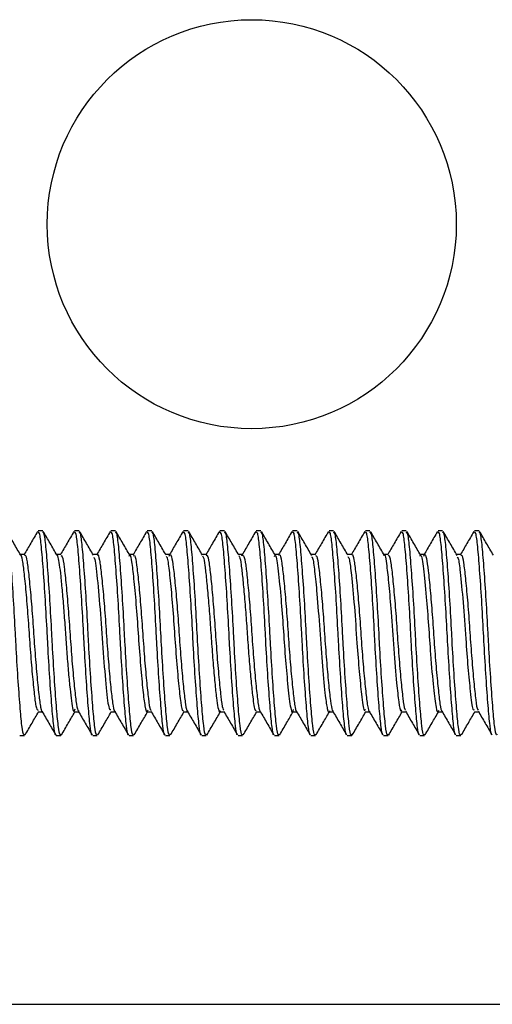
# Model space of a CAD drawing. Header units: inches. Extents: x 0.2 to 10.8, y 0.2 to 8.2.
# Tile 13 of 58: x 3.0119 to 3.042, y 6.682 to 6.7446. Entities that reach past the tile are written whole.
import ezdxf

# ---------------------------------------------------------------- set-up
doc = ezdxf.new("R2010")
doc.units = ezdxf.units.IN
doc.header["$MEASUREMENT"] = 0

msp = doc.modelspace()

# ---------------------------------------------------------------- linework, layer by layer
for p, q in [((3.013354, 6.712087), (3.013065, 6.712087)), ((3.015669, 6.712087), (3.015379, 6.712087)), ((3.017984, 6.712087), (3.017694, 6.712087)), ((3.020298, 6.712087), (3.020009, 6.712087)), ((3.022613, 6.712087), (3.022324, 6.712087)), ((3.024928, 6.712087), (3.024639, 6.712087)), ((3.027243, 6.712087), (3.026954, 6.712087)), ((3.029558, 6.712087), (3.029268, 6.712087)), ((3.031873, 6.712087), (3.031583, 6.712087)), ((3.034187, 6.712087), (3.033898, 6.712087)), ((3.036502, 6.712087), (3.036213, 6.712087)), ((3.038817, 6.712087), (3.038528, 6.712087)), ((3.041132, 6.712087), (3.040842, 6.712087)), ((3.012197, 6.710584), (3.011933, 6.710584)), ((3.014512, 6.710584), (3.014248, 6.710584)), ((3.016826, 6.710584), (3.016563, 6.710584)), ((3.019141, 6.710584), (3.018877, 6.710584)), ((3.021456, 6.710584), (3.021192, 6.710584)), ((3.023771, 6.710584), (3.023507, 6.710584)), ((3.026085, 6.710584), (3.025822, 6.710584)), ((3.02604, 6.710508), (3.026062, 6.710574)), ((3.028401, 6.710584), (3.028137, 6.710584)), ((3.030716, 6.710584), (3.030451, 6.710584)), ((3.03303, 6.710584), (3.032766, 6.710584)), ((3.035345, 6.710584), (3.035081, 6.710584)), ((3.03766, 6.710584), (3.037396, 6.710584)), ((3.039974, 6.710584), (3.039711, 6.710584)), ((3.013065, 6.70057), (3.013329, 6.70057)), ((3.01538, 6.70057), (3.015644, 6.70057)), ((3.017694, 6.70057), (3.017959, 6.70057)), ((3.020009, 6.70057), (3.020273, 6.70057)), ((3.022324, 6.70057), (3.022588, 6.70057)), ((3.024639, 6.70057), (3.024903, 6.70057)), ((3.026954, 6.70057), (3.027218, 6.70057)), ((3.029269, 6.70057), (3.029533, 6.70057)), ((3.031583, 6.70057), (3.031847, 6.70057)), ((3.033898, 6.70057), (3.034162, 6.70057)), ((3.036213, 6.70057), (3.036477, 6.70057)), ((3.038528, 6.70057), (3.038792, 6.70057)), ((3.040842, 6.70057), (3.041107, 6.70057)), ((3.011907, 6.699066), (3.012197, 6.699066)), ((3.014222, 6.699066), (3.014511, 6.699066)), ((3.016537, 6.699066), (3.016826, 6.699066)), ((3.018852, 6.699066), (3.019141, 6.699066)), ((3.021167, 6.699066), (3.021456, 6.699066)), ((3.023481, 6.699066), (3.023771, 6.699066)), ((3.025796, 6.699066), (3.026085, 6.699066)), ((3.028111, 6.699066), (3.0284, 6.699066)), ((3.030426, 6.699066), (3.030715, 6.699066)), ((3.032741, 6.699066), (3.03303, 6.699066)), ((3.035055, 6.699066), (3.035345, 6.699066)), ((3.03737, 6.699066), (3.03766, 6.699066)), ((3.039685, 6.699066), (3.039974, 6.699066)), ((2.979581, 6.681952), (3.073748, 6.681952))]:
    msp.add_line(p, q)
msp.add_circle((3.026664, 6.731619), 0.013021)
for points, knots in [([(3.012197, 6.699147), (3.012183, 6.699125), (3.012125, 6.699032), (3.012028, 6.699625), (3.011914, 6.700874), (3.011781, 6.702703), (3.011681, 6.704369), (3.011594, 6.706047), (3.011501, 6.707734), (3.011369, 6.709682), (3.011246, 6.711157), (3.011143, 6.712003), (3.011069, 6.712006), (3.011039, 6.712006)], [0, 0, 0, 0, 0.034586, 0.142153, 0.249681, 0.357186, 0.46475, 0.49998, 0.604499, 0.711996, 0.819565, 0.927082, 1, 1, 1, 1]), ([(3.011959, 6.710539), (3.011812, 6.710791), (3.011519, 6.711294), (3.011227, 6.711798), (3.01108, 6.712051)], [0, 0, 0, 0, 0.499741, 1, 1, 1, 1]), ([(3.01303, 6.71206), (3.012883, 6.711808), (3.012598, 6.711316), (3.012311, 6.710824), (3.012172, 6.710584)], [0, 0, 0, 0, 0.512377, 1, 1, 1, 1]), ([(3.014187, 6.699112), (3.014185, 6.699109), (3.014139, 6.699058), (3.014054, 6.699645), (3.01394, 6.700868), (3.013807, 6.702704), (3.013707, 6.704368), (3.013619, 6.706047), (3.013526, 6.707734), (3.013394, 6.709682), (3.013271, 6.711157), (3.013168, 6.712003), (3.013094, 6.712006), (3.013065, 6.712006)], [0, 0, 0, 0, 0.00565, 0.116441, 0.227191, 0.337919, 0.448707, 0.484993, 0.592644, 0.703363, 0.814157, 0.924896, 1, 1, 1, 1]), ([(3.014511, 6.699147), (3.014497, 6.699125), (3.01444, 6.699032), (3.014343, 6.699625), (3.014229, 6.700874), (3.014096, 6.702703), (3.013996, 6.704369), (3.013909, 6.706047), (3.013816, 6.707734), (3.013684, 6.709682), (3.013561, 6.711157), (3.013457, 6.712003), (3.013384, 6.712006), (3.013354, 6.712006)], [0, 0, 0, 0, 0.034586, 0.142153, 0.249681, 0.357186, 0.46475, 0.49998, 0.604499, 0.711996, 0.819565, 0.927082, 1, 1, 1, 1]), ([(3.014269, 6.710548), (3.014122, 6.710799), (3.013829, 6.711303), (3.013536, 6.711807), (3.01339, 6.71206)], [0, 0, 0, 0, 0.499721, 1, 1, 1, 1]), ([(3.015344, 6.71206), (3.015198, 6.711808), (3.014912, 6.711315), (3.014626, 6.710824), (3.014486, 6.710584)], [0, 0, 0, 0, 0.512438, 1, 1, 1, 1]), ([(3.016501, 6.699111), (3.016499, 6.699109), (3.016454, 6.699058), (3.016369, 6.699645), (3.016255, 6.700868), (3.016122, 6.702704), (3.016022, 6.704368), (3.015934, 6.706047), (3.015841, 6.707734), (3.015709, 6.709682), (3.015586, 6.711157), (3.015483, 6.712003), (3.015409, 6.712006), (3.015379, 6.712006)], [0, 0, 0, 0, 0.0053564, 0.11618, 0.2269633, 0.3377238, 0.4485442, 0.4848412, 0.5925239, 0.703276, 0.8141017, 0.9248742, 1, 1, 1, 1]), ([(3.016826, 6.699147), (3.016812, 6.699125), (3.016755, 6.699032), (3.016658, 6.699625), (3.016544, 6.700874), (3.016411, 6.702703), (3.016311, 6.704369), (3.016224, 6.706047), (3.016131, 6.707734), (3.015998, 6.709682), (3.015875, 6.711157), (3.015772, 6.712003), (3.015699, 6.712006), (3.015669, 6.712006)], [0, 0, 0, 0, 0.034586, 0.142153, 0.249681, 0.357186, 0.46475, 0.49998, 0.604499, 0.711996, 0.819565, 0.927082, 1, 1, 1, 1]), ([(3.016586, 6.710544), (3.016439, 6.710796), (3.016145, 6.711301), (3.015852, 6.711806), (3.015705, 6.712058)], [0, 0, 0, 0, 0.499637, 1, 1, 1, 1]), ([(3.017659, 6.712059), (3.017512, 6.711807), (3.017227, 6.711315), (3.016941, 6.710823), (3.016801, 6.710584)], [0, 0, 0, 0, 0.512554, 1, 1, 1, 1]), ([(3.018816, 6.699111), (3.018814, 6.699109), (3.018769, 6.699058), (3.018683, 6.699646), (3.018569, 6.700868), (3.018436, 6.702704), (3.018336, 6.704368), (3.018249, 6.706047), (3.018156, 6.707734), (3.018024, 6.709682), (3.017901, 6.711157), (3.017798, 6.712003), (3.017724, 6.712006), (3.017694, 6.712006)], [0, 0, 0, 0, 0.004983, 0.115848, 0.226673, 0.337475, 0.448337, 0.484648, 0.592371, 0.703165, 0.814032, 0.924846, 1, 1, 1, 1]), ([(3.019141, 6.699147), (3.019127, 6.699125), (3.01907, 6.699032), (3.018973, 6.699625), (3.018859, 6.700874), (3.018726, 6.702703), (3.018626, 6.704369), (3.018538, 6.706047), (3.018445, 6.707734), (3.018313, 6.709682), (3.01819, 6.711157), (3.018087, 6.712003), (3.018013, 6.712006), (3.017984, 6.712006)], [0, 0, 0, 0, 0.034586, 0.142153, 0.249681, 0.357186, 0.46475, 0.49998, 0.604499, 0.711996, 0.819565, 0.927082, 1, 1, 1, 1]), ([(3.018906, 6.710535), (3.018759, 6.710787), (3.018465, 6.711292), (3.018172, 6.711797), (3.018025, 6.71205)], [0, 0, 0, 0, 0.49963, 1, 1, 1, 1]), ([(3.019973, 6.712058), (3.019827, 6.711806), (3.019541, 6.711315), (3.019255, 6.710823), (3.019116, 6.710584)], [0, 0, 0, 0, 0.512725, 1, 1, 1, 1]), ([(3.02113, 6.69911), (3.021128, 6.699108), (3.021083, 6.699058), (3.020998, 6.699646), (3.020884, 6.700868), (3.020751, 6.702704), (3.020651, 6.704368), (3.020564, 6.706047), (3.020471, 6.707734), (3.020339, 6.709682), (3.020216, 6.711157), (3.020112, 6.712003), (3.020039, 6.712006), (3.020009, 6.712006)], [0, 0, 0, 0, 0.00453, 0.115446, 0.226321, 0.337174, 0.448086, 0.484413, 0.592186, 0.70303, 0.813947, 0.924812, 1, 1, 1, 1]), ([(3.021456, 6.699147), (3.021442, 6.699125), (3.021385, 6.699032), (3.021287, 6.699625), (3.021174, 6.700874), (3.021041, 6.702703), (3.020941, 6.704369), (3.020853, 6.706047), (3.02076, 6.707734), (3.020628, 6.709682), (3.020505, 6.711157), (3.020402, 6.712003), (3.020328, 6.712006), (3.020298, 6.712006)], [0, 0, 0, 0, 0.034586, 0.142153, 0.249681, 0.357186, 0.46475, 0.49998, 0.604499, 0.711996, 0.819565, 0.927082, 1, 1, 1, 1]), ([(3.021219, 6.710538), (3.021073, 6.710789), (3.020779, 6.711293), (3.020487, 6.711797), (3.02034, 6.712049)], [0, 0, 0, 0, 0.499724, 1, 1, 1, 1]), ([(3.022287, 6.712057), (3.022141, 6.711805), (3.021856, 6.711314), (3.02157, 6.710823), (3.021431, 6.710584)], [0, 0, 0, 0, 0.512953, 1, 1, 1, 1]), ([(3.023444, 6.69911), (3.023443, 6.699108), (3.023398, 6.699059), (3.023313, 6.699646), (3.023199, 6.700868), (3.023066, 6.702704), (3.022966, 6.704368), (3.022879, 6.706047), (3.022786, 6.707734), (3.022653, 6.709682), (3.02253, 6.711157), (3.022427, 6.712003), (3.022354, 6.712006), (3.022324, 6.712006)], [0, 0, 0, 0, 0.004, 0.114975, 0.225909, 0.336821, 0.447792, 0.484139, 0.591968, 0.702871, 0.813848, 0.924772, 1, 1, 1, 1]), ([(3.023771, 6.699147), (3.023757, 6.699125), (3.0237, 6.699032), (3.023602, 6.699625), (3.023488, 6.700874), (3.023355, 6.702703), (3.023255, 6.704369), (3.023168, 6.706047), (3.023075, 6.707734), (3.022943, 6.709682), (3.02282, 6.711157), (3.022717, 6.712003), (3.022643, 6.712006), (3.022613, 6.712006)], [0, 0, 0, 0, 0.034586, 0.142153, 0.249681, 0.357186, 0.46475, 0.49998, 0.604499, 0.711996, 0.819565, 0.927082, 1, 1, 1, 1]), ([(3.023528, 6.710547), (3.023382, 6.710798), (3.023089, 6.711302), (3.022796, 6.711806), (3.02265, 6.712058)], [0, 0, 0, 0, 0.499738, 1, 1, 1, 1]), ([(3.024601, 6.712056), (3.024455, 6.711804), (3.02417, 6.711313), (3.023885, 6.710823), (3.023746, 6.710584)], [0, 0, 0, 0, 0.513238, 1, 1, 1, 1]), ([(3.025758, 6.699109), (3.025757, 6.699108), (3.025713, 6.699059), (3.025628, 6.699647), (3.025514, 6.700868), (3.025381, 6.702704), (3.025281, 6.704368), (3.025193, 6.706047), (3.0251, 6.707734), (3.024968, 6.709682), (3.024845, 6.711157), (3.024742, 6.712003), (3.024668, 6.712006), (3.024639, 6.712006)], [0, 0, 0, 0, 0.0033939, 0.1144362, 0.225438, 0.3364171, 0.4474561, 0.4838248, 0.5917199, 0.7026905, 0.8137349, 0.924726, 1, 1, 1, 1]), ([(3.026085, 6.699147), (3.026072, 6.699125), (3.026014, 6.699032), (3.025917, 6.699625), (3.025803, 6.700874), (3.02567, 6.702703), (3.02557, 6.704369), (3.025483, 6.706047), (3.02539, 6.707734), (3.025258, 6.709682), (3.025135, 6.711157), (3.025031, 6.712003), (3.024958, 6.712006), (3.024928, 6.712006)], [0, 0, 0, 0, 0.034586, 0.142153, 0.249681, 0.357186, 0.46475, 0.49998, 0.604499, 0.711996, 0.819565, 0.927082, 1, 1, 1, 1]), ([(3.025844, 6.710546), (3.025697, 6.710798), (3.025404, 6.711302), (3.025111, 6.711807), (3.024964, 6.712059)], [0, 0, 0, 0, 0.4996539, 1, 1, 1, 1]), ([(3.026915, 6.712055), (3.026769, 6.711803), (3.026484, 6.711312), (3.026199, 6.710822), (3.02606, 6.710584)], [0, 0, 0, 0, 0.513581, 1, 1, 1, 1]), ([(3.028072, 6.699108), (3.028071, 6.699107), (3.028027, 6.69906), (3.027943, 6.699647), (3.027829, 6.700868), (3.027696, 6.702704), (3.027596, 6.704368), (3.027508, 6.706047), (3.027415, 6.707734), (3.027283, 6.709682), (3.02716, 6.711157), (3.027057, 6.712003), (3.026983, 6.712006), (3.026954, 6.712006)], [0, 0, 0, 0, 0.002743, 0.113857, 0.224932, 0.335983, 0.447095, 0.483487, 0.591453, 0.702496, 0.813613, 0.924677, 1, 1, 1, 1]), ([(3.0284, 6.699147), (3.028386, 6.699125), (3.028329, 6.699032), (3.028232, 6.699625), (3.028118, 6.700874), (3.027985, 6.702703), (3.027885, 6.704369), (3.027798, 6.706047), (3.027705, 6.707734), (3.027572, 6.709682), (3.027449, 6.711157), (3.027346, 6.712003), (3.027273, 6.712006), (3.027243, 6.712006)], [0, 0, 0, 0, 0.034586, 0.142153, 0.249681, 0.357186, 0.46475, 0.49998, 0.604499, 0.711996, 0.819565, 0.927082, 1, 1, 1, 1]), ([(3.028164, 6.710537), (3.028017, 6.710789), (3.027723, 6.711294), (3.02743, 6.711799), (3.027284, 6.712052)], [0, 0, 0, 0, 0.4996192, 1, 1, 1, 1]), ([(3.02923, 6.712054), (3.029083, 6.711802), (3.028799, 6.711312), (3.028514, 6.710822), (3.028375, 6.710584)], [0, 0, 0, 0, 0.513986, 1, 1, 1, 1]), ([(3.030387, 6.699108), (3.030386, 6.699107), (3.030342, 6.69906), (3.030257, 6.699648), (3.030143, 6.700868), (3.030011, 6.702705), (3.02991, 6.704368), (3.029823, 6.706047), (3.02973, 6.707734), (3.029598, 6.709682), (3.029475, 6.711157), (3.029372, 6.712003), (3.029298, 6.712006), (3.029268, 6.712006)], [0, 0, 0, 0, 0.00214, 0.113322, 0.224463, 0.335582, 0.446761, 0.483175, 0.591206, 0.702316, 0.813501, 0.924631, 1, 1, 1, 1]), ([(3.030715, 6.699147), (3.030701, 6.699125), (3.030644, 6.699032), (3.030547, 6.699625), (3.030433, 6.700874), (3.0303, 6.702703), (3.0302, 6.704369), (3.030112, 6.706047), (3.030019, 6.707734), (3.029887, 6.709682), (3.029764, 6.711157), (3.029661, 6.712003), (3.029587, 6.712006), (3.029558, 6.712006)], [0, 0, 0, 0, 0.034586, 0.142153, 0.249681, 0.357186, 0.46475, 0.49998, 0.604499, 0.711996, 0.819565, 0.927082, 1, 1, 1, 1]), ([(3.030479, 6.710536), (3.030333, 6.710788), (3.030039, 6.711291), (3.029747, 6.711796), (3.0296, 6.712048)], [0, 0, 0, 0, 0.499703, 1, 1, 1, 1]), ([(3.031544, 6.712053), (3.031397, 6.711801), (3.031113, 6.711311), (3.030828, 6.710821), (3.03069, 6.710584)], [0, 0, 0, 0, 0.514449, 1, 1, 1, 1]), ([(3.032701, 6.699107), (3.0327, 6.699106), (3.032656, 6.69906), (3.032572, 6.699649), (3.032458, 6.700868), (3.032325, 6.702705), (3.032225, 6.704368), (3.032138, 6.706047), (3.032045, 6.707734), (3.031913, 6.709682), (3.03179, 6.711157), (3.031687, 6.712003), (3.031613, 6.712006), (3.031583, 6.712006)], [0, 0, 0, 0, 0.001595, 0.112838, 0.22404, 0.33522, 0.446459, 0.482893, 0.590983, 0.702154, 0.813399, 0.92459, 1, 1, 1, 1]), ([(3.03303, 6.699147), (3.033016, 6.699125), (3.032959, 6.699032), (3.032862, 6.699625), (3.032748, 6.700874), (3.032615, 6.702703), (3.032515, 6.704369), (3.032427, 6.706047), (3.032334, 6.707734), (3.032202, 6.709682), (3.032079, 6.711157), (3.031976, 6.712003), (3.031902, 6.712006), (3.031873, 6.712006)], [0, 0, 0, 0, 0.034586, 0.142153, 0.249681, 0.357186, 0.46475, 0.49998, 0.604499, 0.711996, 0.819565, 0.927082, 1, 1, 1, 1]), ([(3.032789, 6.710545), (3.032642, 6.710797), (3.032349, 6.7113), (3.032057, 6.711804), (3.03191, 6.712056)], [0, 0, 0, 0, 0.499753, 1, 1, 1, 1]), ([(3.033858, 6.712052), (3.033712, 6.711799), (3.033427, 6.71131), (3.033143, 6.710821), (3.033005, 6.710584)], [0, 0, 0, 0, 0.514899, 1, 1, 1, 1]), ([(3.035015, 6.699106), (3.035015, 6.699106), (3.034971, 6.699061), (3.034887, 6.699649), (3.034773, 6.700867), (3.03464, 6.702705), (3.03454, 6.704368), (3.034453, 6.706047), (3.03436, 6.707734), (3.034228, 6.709682), (3.034105, 6.711157), (3.034001, 6.712003), (3.033928, 6.712006), (3.033898, 6.712006)], [0, 0, 0, 0, 0.0011121, 0.1124087, 0.2236646, 0.3348978, 0.4461911, 0.482643, 0.5907851, 0.7020098, 0.8133084, 0.9245536, 1, 1, 1, 1]), ([(3.035345, 6.699147), (3.035331, 6.699125), (3.035274, 6.699032), (3.035176, 6.699625), (3.035063, 6.700874), (3.034929, 6.702703), (3.034829, 6.704369), (3.034742, 6.706047), (3.034649, 6.707734), (3.034517, 6.709682), (3.034394, 6.711157), (3.034291, 6.712003), (3.034217, 6.712006), (3.034187, 6.712006)], [0, 0, 0, 0, 0.034586, 0.142153, 0.249681, 0.357186, 0.46475, 0.49998, 0.604499, 0.711996, 0.819565, 0.927082, 1, 1, 1, 1]), ([(3.035102, 6.710547), (3.034956, 6.710799), (3.034662, 6.711303), (3.034369, 6.711808), (3.034223, 6.71206)], [0, 0, 0, 0, 0.499673, 1, 1, 1, 1]), ([(3.036172, 6.712051), (3.036026, 6.711798), (3.035742, 6.711309), (3.035457, 6.710821), (3.03532, 6.710584)], [0, 0, 0, 0, 0.515317, 1, 1, 1, 1]), ([(3.037329, 6.699106), (3.037329, 6.699106), (3.037286, 6.699061), (3.037202, 6.699649), (3.037088, 6.700867), (3.036955, 6.702705), (3.036855, 6.704368), (3.036768, 6.706047), (3.036675, 6.707734), (3.036542, 6.709682), (3.036419, 6.711157), (3.036316, 6.712003), (3.036243, 6.712006), (3.036213, 6.712006)], [0, 0, 0, 0, 0.000692, 0.112036, 0.223338, 0.334618, 0.445958, 0.482426, 0.590613, 0.701885, 0.81323, 0.924522, 1, 1, 1, 1]), ([(3.03766, 6.699147), (3.037646, 6.699125), (3.037588, 6.699032), (3.037491, 6.699625), (3.037377, 6.700874), (3.037244, 6.702703), (3.037144, 6.704369), (3.037057, 6.706047), (3.036964, 6.707734), (3.036832, 6.709682), (3.036709, 6.711157), (3.036606, 6.712003), (3.036532, 6.712006), (3.036502, 6.712006)], [0, 0, 0, 0, 0.034586, 0.142153, 0.249681, 0.357186, 0.46475, 0.49998, 0.604499, 0.711996, 0.819565, 0.927082, 1, 1, 1, 1]), ([(3.037422, 6.710539), (3.037275, 6.710791), (3.036982, 6.711296), (3.036688, 6.711801), (3.036542, 6.712054)], [0, 0, 0, 0, 0.499616, 1, 1, 1, 1]), ([(3.038487, 6.71205), (3.03834, 6.711798), (3.038056, 6.711309), (3.037772, 6.71082), (3.037634, 6.710584)], [0, 0, 0, 0, 0.515697, 1, 1, 1, 1]), ([(3.039644, 6.699105), (3.039644, 6.699105), (3.0396, 6.699061), (3.039517, 6.69965), (3.039403, 6.700867), (3.03927, 6.702705), (3.03917, 6.704368), (3.039082, 6.706047), (3.038989, 6.707734), (3.038857, 6.709682), (3.038734, 6.711157), (3.038631, 6.712003), (3.038557, 6.712006), (3.038528, 6.712006)], [0, 0, 0, 0, 0.0003379, 0.1117207, 0.2230629, 0.3343823, 0.4457618, 0.482242, 0.590468, 0.7017789, 0.8131637, 0.9244951, 1, 1, 1, 1]), ([(3.039974, 6.699147), (3.03996, 6.699125), (3.039903, 6.699032), (3.039806, 6.699625), (3.039692, 6.700874), (3.039559, 6.702703), (3.039459, 6.704369), (3.039372, 6.706047), (3.039279, 6.707734), (3.039146, 6.709682), (3.039024, 6.711157), (3.03892, 6.712003), (3.038847, 6.712006), (3.038817, 6.712006)], [0, 0, 0, 0, 0.034586, 0.142153, 0.249681, 0.357186, 0.46475, 0.49998, 0.604499, 0.711996, 0.819565, 0.927082, 1, 1, 1, 1]), ([(3.039739, 6.710535), (3.039593, 6.710786), (3.039299, 6.71129), (3.039006, 6.711795), (3.03886, 6.712048)], [0, 0, 0, 0, 0.499678, 1, 1, 1, 1]), ([(3.040801, 6.712049), (3.040655, 6.711797), (3.040371, 6.711308), (3.040087, 6.71082), (3.039949, 6.710584)], [0, 0, 0, 0, 0.516038, 1, 1, 1, 1]), ([(3.041958, 6.699105), (3.041958, 6.699105), (3.041915, 6.699061), (3.041832, 6.69965), (3.041718, 6.700867), (3.041585, 6.702705), (3.041484, 6.704368), (3.041397, 6.706047), (3.041304, 6.707734), (3.041172, 6.709682), (3.041049, 6.711157), (3.040946, 6.712003), (3.040872, 6.712006), (3.040842, 6.712006)], [0, 0, 0, 0, 0.000051, 0.111466, 0.22284, 0.334191, 0.445603, 0.482093, 0.59035, 0.701693, 0.81311, 0.924473, 1, 1, 1, 1]), ([(3.042289, 6.699147), (3.042275, 6.699125), (3.042218, 6.699032), (3.042121, 6.699625), (3.042007, 6.700874), (3.041874, 6.702703), (3.041774, 6.704369), (3.041687, 6.706047), (3.041594, 6.707734), (3.041461, 6.709682), (3.041338, 6.711157), (3.041235, 6.712003), (3.041162, 6.712006), (3.041132, 6.712006)], [0, 0, 0, 0, 0.0345865, 0.1421533, 0.2496809, 0.3571865, 0.4647501, 0.4999805, 0.6044986, 0.711996, 0.8195648, 0.9270819, 1, 1, 1, 1]), ([(3.042049, 6.710543), (3.041903, 6.710795), (3.04161, 6.711298), (3.041317, 6.711802), (3.041171, 6.712054)], [0, 0, 0, 0, 0.499762, 1, 1, 1, 1]), ([(3.011908, 6.710547), (3.011914, 6.710559), (3.011964, 6.71065), (3.012056, 6.710268), (3.012167, 6.709409), (3.012299, 6.708063), (3.012429, 6.706448), (3.012541, 6.704737), (3.012671, 6.703112), (3.012803, 6.701789), (3.01292, 6.700761), (3.013015, 6.70071), (3.013066, 6.700683)], [0, 0, 0, 0, 0.0159574, 0.1243382, 0.2290334, 0.3380731, 0.446842, 0.5514807, 0.6601858, 0.7692776, 0.8739971, 1, 1, 1, 1]), ([(3.012197, 6.710527), (3.012209, 6.710543), (3.012264, 6.710621), (3.012361, 6.710186), (3.012474, 6.709249), (3.012607, 6.707854), (3.012735, 6.706213), (3.012847, 6.704494), (3.01298, 6.702905), (3.01311, 6.7016), (3.013221, 6.700813), (3.013311, 6.700478), (3.013354, 6.700573), (3.013354, 6.700574)], [0, 0, 0, 0, 0.029913, 0.137586, 0.245204, 0.352776, 0.460444, 0.568076, 0.675648, 0.783307, 0.890952, 0.998524, 1, 1, 1, 1]), ([(3.014223, 6.710578), (3.014224, 6.71058), (3.014258, 6.710635), (3.014325, 6.710439), (3.014413, 6.709984), (3.0145, 6.709219), (3.014598, 6.708221), (3.014697, 6.707045), (3.014788, 6.705792), (3.014872, 6.704528), (3.01497, 6.703319), (3.01507, 6.702242), (3.015191, 6.701146), (3.015306, 6.700414), (3.015396, 6.700682), (3.015423, 6.700762)], [0, 0, 0, 0, 0.002657, 0.0818, 0.158298, 0.234552, 0.313598, 0.392911, 0.469909, 0.545739, 0.624544, 0.703977, 0.781435, 0.9343, 1, 1, 1, 1]), ([(3.014512, 6.710524), (3.014542, 6.71052), (3.014617, 6.710512), (3.014721, 6.709846), (3.014844, 6.708699), (3.014979, 6.707179), (3.015096, 6.70548), (3.015217, 6.703794), (3.015352, 6.702304), (3.015472, 6.701209), (3.015574, 6.70061), (3.015643, 6.700631), (3.015669, 6.700639)], [0, 0, 0, 0, 0.075208, 0.182963, 0.290615, 0.398285, 0.506042, 0.613692, 0.721343, 0.829101, 0.936754, 1, 1, 1, 1]), ([(3.016585, 6.710392), (3.016609, 6.710394), (3.016697, 6.710401), (3.016827, 6.709109), (3.017033, 6.7069), (3.0172, 6.704242), (3.017406, 6.702015), (3.017551, 6.70067), (3.017655, 6.700712), (3.017695, 6.700728)], [0, 0, 0, 0, 0.061551, 0.226454, 0.397266, 0.562109, 0.732926, 0.897819, 1, 1, 1, 1]), ([(3.016826, 6.710552), (3.016832, 6.710563), (3.01688, 6.710654), (3.016973, 6.710281), (3.017084, 6.709429), (3.017216, 6.708085), (3.017347, 6.706472), (3.017459, 6.704752), (3.017589, 6.703131), (3.017721, 6.701773), (3.017833, 6.700897), (3.017926, 6.700509), (3.017976, 6.700596), (3.017983, 6.700609)], [0, 0, 0, 0, 0.013614, 0.121318, 0.228999, 0.336611, 0.444306, 0.551998, 0.659611, 0.767294, 0.874997, 0.98261, 1, 1, 1, 1]), ([(3.018853, 6.710482), (3.018866, 6.710514), (3.018926, 6.710671), (3.019031, 6.71008), (3.019161, 6.708945), (3.019314, 6.707256), (3.019445, 6.705342), (3.019584, 6.703459), (3.019735, 6.701873), (3.019861, 6.700855), (3.019977, 6.700446), (3.020043, 6.700647), (3.020061, 6.700701)], [0, 0, 0, 0, 0.030314, 0.146044, 0.260172, 0.378374, 0.492498, 0.608232, 0.726178, 0.839382, 0.956426, 1, 1, 1, 1]), ([(3.019141, 6.710513), (3.019165, 6.710524), (3.019233, 6.710555), (3.019334, 6.70998), (3.019453, 6.708904), (3.019588, 6.707426), (3.01971, 6.705744), (3.019827, 6.704043), (3.019961, 6.702509), (3.020086, 6.701356), (3.020176, 6.700714), (3.020236, 6.700682), (3.020253, 6.700673)], [0, 0, 0, 0, 0.061429, 0.173406, 0.285266, 0.39712, 0.509096, 0.620976, 0.732838, 0.844812, 0.956709, 1, 1, 1, 1]), ([(3.021218, 6.710453), (3.021236, 6.710445), (3.021302, 6.710415), (3.021399, 6.709632), (3.021545, 6.708233), (3.021692, 6.706405), (3.021818, 6.704473), (3.021968, 6.702688), (3.022109, 6.70135), (3.022219, 6.700614), (3.022296, 6.700649), (3.022325, 6.700662)], [0, 0, 0, 0, 0.0463, 0.169714, 0.297065, 0.424879, 0.5481, 0.676427, 0.802951, 0.926923, 1, 1, 1, 1]), ([(3.021411, 6.710488), (3.021425, 6.710526), (3.021481, 6.710685), (3.021584, 6.710382), (3.021696, 6.709594), (3.021825, 6.708311), (3.021958, 6.706729), (3.02207, 6.705012), (3.022198, 6.703364), (3.022332, 6.701955), (3.022445, 6.700996), (3.022543, 6.700542), (3.0226, 6.700614), (3.022614, 6.700632)], [0, 0, 0, 0, 0.0331707, 0.136951, 0.2407412, 0.344449, 0.4482176, 0.5520163, 0.6557254, 0.7594806, 0.8632857, 0.9669961, 1, 1, 1, 1]), ([(3.023527, 6.710496), (3.023544, 6.710481), (3.023598, 6.710432), (3.023678, 6.709927), (3.023778, 6.709048), (3.02389, 6.707855), (3.024, 6.706488), (3.024094, 6.705057), (3.0242, 6.703661), (3.024312, 6.70241), (3.024417, 6.701423), (3.024512, 6.700787), (3.024606, 6.700508), (3.024663, 6.700617), (3.024684, 6.700656)], [0, 0, 0, 0, 0.043367, 0.132448, 0.221915, 0.314397, 0.406097, 0.494237, 0.585064, 0.677718, 0.768362, 0.856579, 0.948405, 1, 1, 1, 1]), ([(3.023771, 6.710515), (3.023788, 6.710533), (3.023849, 6.710594), (3.023948, 6.710101), (3.024063, 6.709101), (3.024197, 6.707669), (3.024323, 6.706007), (3.024437, 6.704296), (3.02457, 6.702724), (3.024698, 6.701502), (3.024792, 6.700773), (3.024859, 6.700702), (3.024882, 6.700677)], [0, 0, 0, 0, 0.044398, 0.156428, 0.268373, 0.380292, 0.492317, 0.60428, 0.716199, 0.828219, 0.940197, 1, 1, 1, 1]), ([(3.025843, 6.710497), (3.025857, 6.710487), (3.025908, 6.710451), (3.025987, 6.709973), (3.026086, 6.709117), (3.026197, 6.707941), (3.026308, 6.706582), (3.026402, 6.705151), (3.026507, 6.703751), (3.02662, 6.702479), (3.026743, 6.701336), (3.026845, 6.700589), (3.026927, 6.700663), (3.026954, 6.700688)], [0, 0, 0, 0, 0.038135, 0.13112, 0.223851, 0.319958, 0.415518, 0.507313, 0.601527, 0.6979, 0.792442, 0.930842, 1, 1, 1, 1]), ([(3.026085, 6.710542), (3.026121, 6.710522), (3.026201, 6.710477), (3.026308, 6.709734), (3.026434, 6.708533), (3.026568, 6.706982), (3.026683, 6.705274), (3.026807, 6.703604), (3.026941, 6.702142), (3.027059, 6.701128), (3.027143, 6.700619), (3.027191, 6.700633), (3.027195, 6.700634)], [0, 0, 0, 0, 0.092175, 0.204365, 0.316455, 0.428585, 0.540781, 0.652872, 0.764984, 0.877184, 0.989272, 1, 1, 1, 1]), ([(3.028112, 6.710473), (3.028128, 6.710506), (3.028204, 6.710666), (3.028328, 6.709812), (3.028496, 6.708173), (3.028653, 6.706169), (3.028778, 6.704263), (3.028942, 6.702375), (3.029095, 6.700966), (3.029232, 6.700367), (3.029305, 6.70066), (3.029319, 6.700716)], [0, 0, 0, 0, 0.0375738, 0.1817833, 0.3286997, 0.4446258, 0.5571214, 0.6743077, 0.8186644, 0.9654231, 1, 1, 1, 1]), ([(3.028401, 6.710531), (3.028411, 6.710547), (3.028465, 6.710629), (3.028561, 6.710208), (3.028673, 6.709289), (3.028806, 6.707905), (3.028935, 6.706269), (3.029047, 6.704549), (3.029179, 6.702953), (3.02931, 6.701636), (3.029421, 6.700829), (3.029511, 6.700484), (3.029556, 6.700578), (3.029558, 6.700583)], [0, 0, 0, 0, 0.026214, 0.133895, 0.241527, 0.349108, 0.456782, 0.564428, 0.672009, 0.779675, 0.887333, 0.994914, 1, 1, 1, 1]), ([(3.030478, 6.710448), (3.030499, 6.710432), (3.030568, 6.710379), (3.030667, 6.709559), (3.030826, 6.708022), (3.030991, 6.705802), (3.03116, 6.703389), (3.031337, 6.701584), (3.031471, 6.700699), (3.031577, 6.70042), (3.031628, 6.700619), (3.031631, 6.700634)], [0, 0, 0, 0, 0.052772, 0.170212, 0.291839, 0.444909, 0.596232, 0.750664, 0.868174, 0.990615, 1, 1, 1, 1]), ([(3.030715, 6.71052), (3.030745, 6.710521), (3.030818, 6.710522), (3.030921, 6.709876), (3.031043, 6.708744), (3.031178, 6.707233), (3.031296, 6.705538), (3.031416, 6.703847), (3.031551, 6.702348), (3.031672, 6.701237), (3.031774, 6.70062), (3.031845, 6.700632), (3.031873, 6.700637)], [0, 0, 0, 0, 0.071693, 0.179469, 0.287142, 0.394825, 0.502603, 0.610271, 0.717934, 0.825713, 0.933393, 1, 1, 1, 1]), ([(3.032786, 6.710469), (3.032818, 6.710419), (3.032898, 6.710296), (3.033018, 6.709232), (3.033199, 6.707362), (3.03335, 6.705073), (3.033506, 6.703081), (3.033664, 6.70152), (3.033782, 6.700574), (3.03387, 6.700682), (3.033898, 6.700716)], [0, 0, 0, 0, 0.084004, 0.20566, 0.366415, 0.521958, 0.647749, 0.773953, 0.929198, 1, 1, 1, 1]), ([(3.03303, 6.710559), (3.033034, 6.710567), (3.033081, 6.710661), (3.033173, 6.7103), (3.033284, 6.709466), (3.033415, 6.708134), (3.033547, 6.706528), (3.033658, 6.704808), (3.033788, 6.703181), (3.033921, 6.701811), (3.034033, 6.700917), (3.034127, 6.700516), (3.034179, 6.700601), (3.034187, 6.700615)], [0, 0, 0, 0, 0.010194, 0.117876, 0.225542, 0.333136, 0.440809, 0.548486, 0.65608, 0.763741, 0.871428, 0.979023, 1, 1, 1, 1]), ([(3.035057, 6.710516), (3.035065, 6.710537), (3.035133, 6.710717), (3.035244, 6.710025), (3.03539, 6.708697), (3.035553, 6.706818), (3.0357, 6.704529), (3.035879, 6.702443), (3.036023, 6.701153), (3.036129, 6.700522), (3.036195, 6.700655), (3.036213, 6.700691)], [0, 0, 0, 0, 0.021005, 0.172262, 0.291506, 0.413696, 0.562827, 0.717349, 0.836006, 0.955056, 1, 1, 1, 1]), ([(3.035345, 6.710512), (3.035367, 6.710525), (3.035434, 6.710564), (3.035534, 6.710007), (3.035653, 6.708948), (3.035787, 6.707479), (3.03591, 6.705801), (3.036026, 6.704098), (3.03616, 6.702554), (3.036286, 6.701388), (3.036375, 6.700732), (3.036436, 6.700692), (3.036452, 6.700681)], [0, 0, 0, 0, 0.057801, 0.170243, 0.282573, 0.394894, 0.507334, 0.619683, 0.73201, 0.844447, 0.956814, 1, 1, 1, 1]), ([(3.037371, 6.710499), (3.037389, 6.71052), (3.037468, 6.710615), (3.037592, 6.709781), (3.037762, 6.708098), (3.037918, 6.706088), (3.038055, 6.704013), (3.038236, 6.702008), (3.038383, 6.700811), (3.038507, 6.700435), (3.038567, 6.70064), (3.038579, 6.700682)], [0, 0, 0, 0, 0.0427275, 0.1867075, 0.3338453, 0.4495469, 0.562163, 0.710672, 0.8538346, 0.9705018, 1, 1, 1, 1]), ([(3.037611, 6.71048), (3.037624, 6.710521), (3.03768, 6.710688), (3.037784, 6.710401), (3.037896, 6.709628), (3.038024, 6.708358), (3.038157, 6.706784), (3.03827, 6.705068), (3.038397, 6.703415), (3.038531, 6.701996), (3.038645, 6.70102), (3.038743, 6.70055), (3.038802, 6.700617), (3.038817, 6.700635)], [0, 0, 0, 0, 0.033369, 0.13677, 0.240187, 0.34352, 0.446908, 0.550333, 0.653667, 0.757042, 0.860473, 0.963808, 1, 1, 1, 1]), ([(3.039737, 6.710446), (3.039761, 6.710424), (3.039831, 6.710357), (3.039942, 6.709421), (3.040121, 6.707637), (3.040276, 6.705364), (3.040427, 6.703339), (3.040588, 6.701699), (3.040712, 6.700635), (3.040808, 6.700694), (3.040843, 6.700716)], [0, 0, 0, 0, 0.059851, 0.182243, 0.343591, 0.500852, 0.626594, 0.754119, 0.910093, 1, 1, 1, 1]), ([(3.039974, 6.710518), (3.03999, 6.710535), (3.040049, 6.710602), (3.040148, 6.710125), (3.040262, 6.709143), (3.040396, 6.70772), (3.040523, 6.706064), (3.040636, 6.704351), (3.040769, 6.702771), (3.040898, 6.701537), (3.040992, 6.700794), (3.041058, 6.700713), (3.041082, 6.700685)], [0, 0, 0, 0, 0.041079, 0.153528, 0.265899, 0.378238, 0.490683, 0.60307, 0.71541, 0.827848, 0.940251, 1, 1, 1, 1]), ([(3.012235, 6.699098), (3.012381, 6.69935), (3.012666, 6.699841), (3.012951, 6.700331), (3.01309, 6.70057)], [0, 0, 0, 0, 0.513473, 1, 1, 1, 1]), ([(3.013308, 6.700606), (3.013455, 6.700354), (3.013748, 6.69985), (3.014041, 6.699346), (3.014187, 6.699094)], [0, 0, 0, 0, 0.499719, 1, 1, 1, 1]), ([(3.014547, 6.699093), (3.014693, 6.699346), (3.014979, 6.699838), (3.015266, 6.70033), (3.015405, 6.70057)], [0, 0, 0, 0, 0.512744, 1, 1, 1, 1]), ([(3.015623, 6.700606), (3.015769, 6.700354), (3.016062, 6.69985), (3.016355, 6.699346), (3.016502, 6.699094)], [0, 0, 0, 0, 0.499728, 1, 1, 1, 1]), ([(3.016865, 6.6991), (3.017012, 6.699352), (3.017297, 6.699843), (3.017582, 6.700333), (3.01772, 6.70057)], [0, 0, 0, 0, 0.515593, 1, 1, 1, 1]), ([(3.017937, 6.700606), (3.018084, 6.700355), (3.018377, 6.699851), (3.01867, 6.699347), (3.018816, 6.699095)], [0, 0, 0, 0, 0.499736, 1, 1, 1, 1]), ([(3.019184, 6.699106), (3.01933, 6.699359), (3.019614, 6.699847), (3.019898, 6.700334), (3.020035, 6.70057)], [0, 0, 0, 0, 0.51722, 1, 1, 1, 1]), ([(3.020252, 6.700607), (3.020398, 6.700355), (3.020691, 6.699852), (3.020984, 6.699348), (3.02113, 6.699096)], [0, 0, 0, 0, 0.499744, 1, 1, 1, 1]), ([(3.021496, 6.699101), (3.021642, 6.699353), (3.021926, 6.699843), (3.022211, 6.700332), (3.02235, 6.70057)], [0, 0, 0, 0, 0.51428, 1, 1, 1, 1]), ([(3.022566, 6.700608), (3.022713, 6.700356), (3.023006, 6.699853), (3.023298, 6.699349), (3.023444, 6.699097)], [0, 0, 0, 0, 0.499752, 1, 1, 1, 1]), ([(3.023806, 6.699093), (3.023953, 6.699346), (3.024238, 6.699838), (3.024525, 6.70033), (3.024664, 6.70057)], [0, 0, 0, 0, 0.512523, 1, 1, 1, 1]), ([(3.02488, 6.700609), (3.025027, 6.700357), (3.02532, 6.699854), (3.025612, 6.69935), (3.025758, 6.699098)], [0, 0, 0, 0, 0.499759, 1, 1, 1, 1]), ([(3.026123, 6.699098), (3.02627, 6.69935), (3.026555, 6.699841), (3.026841, 6.700332), (3.026979, 6.70057)], [0, 0, 0, 0, 0.514815, 1, 1, 1, 1]), ([(3.027195, 6.70061), (3.027341, 6.700358), (3.027634, 6.699855), (3.027926, 6.699351), (3.028073, 6.699099)], [0, 0, 0, 0, 0.499764, 1, 1, 1, 1]), ([(3.028443, 6.699106), (3.028589, 6.699358), (3.028873, 6.699847), (3.029157, 6.700334), (3.029294, 6.70057)], [0, 0, 0, 0, 0.517298, 1, 1, 1, 1]), ([(3.029509, 6.700611), (3.029655, 6.700359), (3.029948, 6.699856), (3.03024, 6.699353), (3.030387, 6.699101)], [0, 0, 0, 0, 0.499762, 1, 1, 1, 1]), ([(3.030756, 6.699103), (3.030902, 6.699355), (3.031186, 6.699844), (3.031471, 6.700333), (3.031609, 6.70057)], [0, 0, 0, 0, 0.515165, 1, 1, 1, 1]), ([(3.031823, 6.700612), (3.031969, 6.700361), (3.032262, 6.699858), (3.032554, 6.699354), (3.032701, 6.699102)], [0, 0, 0, 0, 0.499755, 1, 1, 1, 1]), ([(3.033066, 6.699094), (3.033212, 6.699346), (3.033498, 6.699838), (3.033784, 6.70033), (3.033924, 6.70057)], [0, 0, 0, 0, 0.512511, 1, 1, 1, 1]), ([(3.034137, 6.700614), (3.034283, 6.700362), (3.034576, 6.699859), (3.034869, 6.699355), (3.035015, 6.699103)], [0, 0, 0, 0, 0.499748, 1, 1, 1, 1]), ([(3.035382, 6.699096), (3.035528, 6.699348), (3.035814, 6.69984), (3.0361, 6.700331), (3.036238, 6.70057)], [0, 0, 0, 0, 0.514073, 1, 1, 1, 1]), ([(3.036451, 6.700615), (3.036597, 6.700363), (3.03689, 6.69986), (3.037183, 6.699356), (3.037329, 6.699104)], [0, 0, 0, 0, 0.49974, 1, 1, 1, 1]), ([(3.037701, 6.699104), (3.037848, 6.699357), (3.038132, 6.699846), (3.038416, 6.700334), (3.038553, 6.70057)], [0, 0, 0, 0, 0.5170848, 1, 1, 1, 1]), ([(3.038765, 6.700616), (3.038912, 6.700364), (3.039205, 6.699861), (3.039497, 6.699356), (3.039644, 6.699104)], [0, 0, 0, 0, 0.499732, 1, 1, 1, 1]), ([(3.040016, 6.699104), (3.040163, 6.699356), (3.040446, 6.699845), (3.040731, 6.700334), (3.040868, 6.70057)], [0, 0, 0, 0, 0.515902, 1, 1, 1, 1]), ([(3.04108, 6.700617), (3.041226, 6.700365), (3.041519, 6.699861), (3.041812, 6.699357), (3.041958, 6.699105)], [0, 0, 0, 0, 0.499723, 1, 1, 1, 1])]:
    msp.add_open_spline(points, degree=3, knots=knots)

doc.saveas('drawing.dxf')
